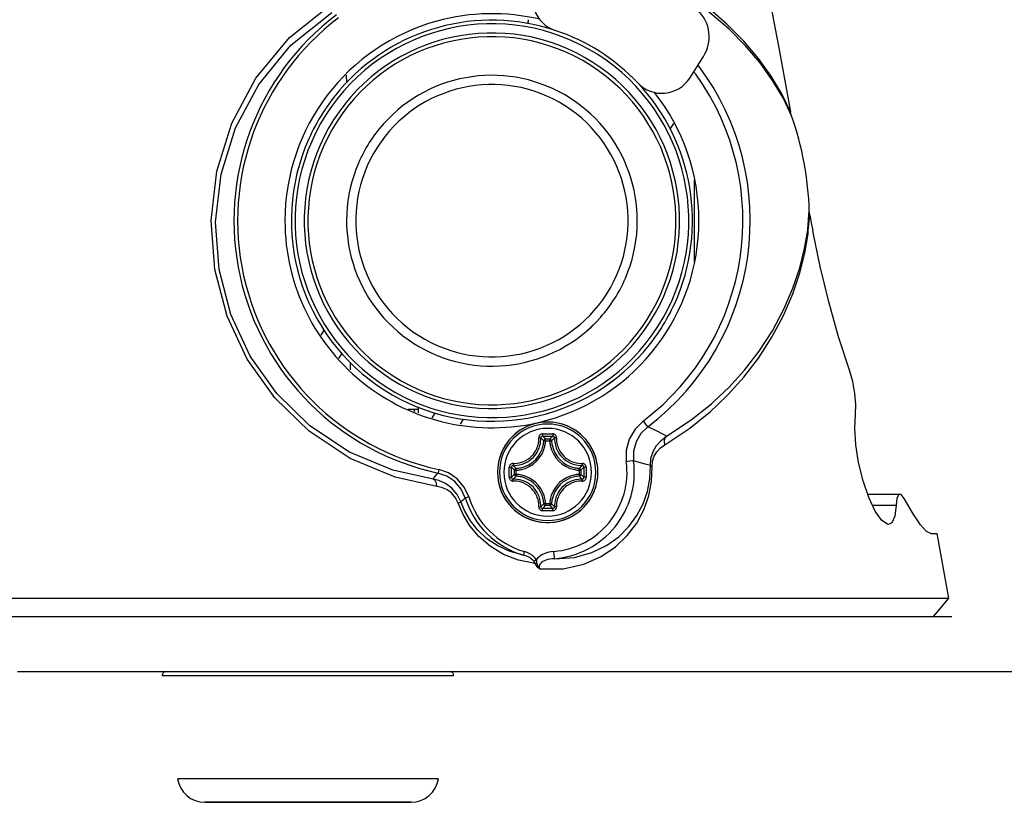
# Model space of a CAD drawing. Extents: x 0 to 297, y 0 to 210.
# Tile 26 of 41: x 246 to 262, y 81 to 94. Entities that reach past the tile are written whole.
import ezdxf
from ezdxf.enums import TextEntityAlignment as Align

# ---------------------------------------------------------------- set-up
doc = ezdxf.new("R2010")
doc.units = 0
doc.header["$LTSCALE"] = 16.335
doc.header["$MEASUREMENT"] = 0
doc.layers.get('0').update_dxf_attribs({"linetype": 'CONTINUOUS'})
doc.styles.get("Standard").update_dxf_attribs({"font": 'txt', "width": 0.7})
doc.dimstyles.get("Standard").update_dxf_attribs({"dimtxt": 0.18, "dimasz": 0.18, "dimexe": 0.18, "dimexo": 0.0625, "dimgap": 0.09, "dimtad": 0, "dimtih": 1, "dimtoh": 1, "dimdec": 4, "dimzin": 0, "dimdsep": 46, "dimtxsty": 'STANDARD', "dimcen": 0.09, "dimadec": 0, "dimazin": 0, "dimtfac": 1, "dimtdec": 4, "dimtofl": 0, "dimtmove": 0, "dimatfit": 3, "dimfxl": 1, "dimtolj": 1, "dimtzin": 0, "dimarcsym": 0})

# ---------------------------------------------------------------- blocks, each defined once
blk = doc.blocks.new('_FILLED')
at = {"color": 0, "linetype": 'ByBlock'}
blk.add_solid([(0, 0), (-1, 0.1429), (-1, -0.1429)], dxfattribs=at)
blk = doc.blocks.new('*D5')
at = {"color": 2, "linetype": 'Continuous'}
for p, q in [((260.727, 102.177), (276.191, 102.177)), ((274.191, 102.177), (274.191, 92.727)), ((274.191, 83.277), (274.191, 92.727)), ((261.177, 83.277), (276.191, 83.277))]:
    blk.add_line(p, q, dxfattribs=at)
at = {"color": 2, "linetype": 'Continuous', "xscale": 3.5, "yscale": 3.5, "zscale": 3.5}
for p, rotation in [((274.191, 102.177), 90), ((274.191, 83.277), 270)]:
    blk.add_blockref('_FILLED', p, dxfattribs=dict(at, rotation=rotation))
at = {"color": 2, "linetype": 'Continuous', "width": 0.75}
blk.add_text('63', height=3.5, rotation=90, dxfattribs=at).set_placement((273.316, 92.727), align=Align.CENTER)

msp = doc.modelspace()

# ---------------------------------------------------------------- linework, layer by layer
at = {"color": 7, "linetype": 'Continuous'}
for p, q in [((256.90214, 92.95295), (257.12466, 93.30224)), ((251.31202, 92.87389), (251.30656, 92.99902)), ((256.58566, 92.12117), (256.64271, 92.21073)), ((256.97716, 91.2923), (256.97716, 89.96101)), ((258.85901, 90.72096), (258.88309, 90.59137)), ((258.88309, 90.59137), (258.90717, 90.46171)), ((250.93833, 88.84012), (250.88824, 88.76149)), ((251.17958, 88.38128), (251.229, 88.45885)), ((251.3646, 88.31664), (251.3646, 88.19626)), ((251.3646, 88.31664), (251.3646, 88.19626)), ((252.40348, 87.55166), (252.31063, 87.55166)), ((252.47716, 87.55166), (252.40348, 87.55166)), ((252.40348, 87.55166), (252.4146, 87.51527)), ((252.47716, 87.59167), (252.47716, 87.49339)), ((252.7471, 87.49171), (252.69877, 87.41584)), ((253.16453, 87.30942), (253.21549, 87.38941)), ((259.8019, 86.17075), (260.32981, 86.17075)), ((260.83093, 85.52666), (260.93912, 85.52666)), ((261.12507, 84.4721), (260.93912, 85.52666)), ((261.12507, 84.4721), (260.93912, 85.52666)), ((248.78973, 84.4721), (248.86473, 84.4721)), ((251.2896, 84.4721), (251.3646, 84.4721)), ((261.00103, 84.32428), (261.12507, 84.4721)), ((261.00103, 84.32428), (261.12507, 84.4721)), ((261.00103, 84.32428), (261.12507, 84.4721)), ((260.87716, 84.17666), (261.00103, 84.32428)), ((260.87716, 84.17666), (261.00103, 84.32428)), ((260.87716, 84.17666), (261.00103, 84.32428)), ((245.787, 84.17666), (246.09341, 84.17666)), ((246.09341, 84.17666), (246.28835, 84.17666)), ((246.28835, 84.17666), (248.90716, 84.17666)), ((248.90716, 84.17666), (249.02716, 84.17666)), ((249.02716, 84.17666), (249.39421, 84.17666)), ((249.39421, 84.17666), (249.43216, 84.17666)), ((249.43216, 84.17666), (249.44716, 84.17666)), ((249.44716, 84.17666), (249.55216, 84.17666)), ((249.55216, 84.17666), (250.07716, 84.17666)), ((250.07716, 84.17666), (250.60216, 84.17666)), ((250.60216, 84.17666), (250.70716, 84.17666)), ((250.70716, 84.17666), (250.72216, 84.17666)), ((250.72216, 84.17666), (251.12716, 84.17666)), ((251.12716, 84.17666), (253.67716, 84.17666)), ((253.67716, 84.17666), (254.5689, 84.17666)), ((254.5689, 84.17666), (254.57716, 84.17666)), ((254.57716, 84.17666), (254.84733, 84.17666)), ((254.84733, 84.17666), (254.8825, 84.17666)), ((254.8825, 84.17666), (254.98734, 84.17666)), ((254.98734, 84.17666), (255.32716, 84.17666)), ((255.32716, 84.17666), (255.36234, 84.17666)), ((255.36234, 84.17666), (255.73734, 84.17666)), ((255.73734, 84.17666), (255.77709, 84.17666)), ((255.77709, 84.17666), (255.807, 84.17666)), ((255.807, 84.17666), (255.84217, 84.17666)), ((255.84217, 84.17666), (256.82716, 84.17666)), ((256.82716, 84.17666), (257.57716, 84.17666)), ((257.57716, 84.17666), (257.62609, 84.17666)), ((257.62609, 84.17666), (258.31559, 84.17666)), ((258.31559, 84.17666), (258.42275, 84.17666)), ((258.42275, 84.17666), (260.87716, 84.17666)), ((260.87716, 84.17666), (261.17696, 84.17666)), ((245.94343, 83.27666), (245.98826, 83.27666)), ((245.98826, 83.27666), (246.01216, 83.27666)), ((246.01216, 83.27666), (248.30233, 83.27666)), ((248.30233, 83.27666), (248.36169, 83.27666)), ((248.36169, 83.27666), (248.63723, 83.27666)), ((248.63723, 83.27666), (250.07716, 83.27666)), ((250.07716, 83.27666), (250.19716, 83.27666)), ((250.19716, 83.27666), (250.22732, 83.27666)), ((250.22732, 83.27666), (250.67716, 83.27666)), ((250.67716, 83.27666), (251.12701, 83.27666)), ((251.12701, 83.27666), (251.15716, 83.27666)), ((251.15716, 83.27666), (251.5171, 83.27666)), ((251.5171, 83.27666), (252.99262, 83.27666)), ((252.99262, 83.27666), (253.05199, 83.27666)), ((253.05199, 83.27666), (254.24725, 83.27666)), ((254.24725, 83.27666), (254.28242, 83.27666)), ((254.28242, 83.27666), (255.32716, 83.27666)), ((255.32716, 83.27666), (255.36234, 83.27666)), ((255.36234, 83.27666), (256.40707, 83.27666)), ((256.40707, 83.27666), (256.44225, 83.27666)), ((256.44225, 83.27666), (261.17696, 83.27666)), ((249.32716, 81.14666), (248.99553, 81.14666)), ((249.33094, 81.14666), (249.32716, 81.14666)), ((249.32716, 81.14666), (249.33094, 81.14666)), ((250.67716, 81.14666), (249.33094, 81.14666)), ((252.02339, 81.14666), (250.67716, 81.14666)), ((252.02716, 81.14666), (252.02339, 81.14666)), ((252.02339, 81.14666), (252.02716, 81.14666)), ((252.3588, 81.14666), (252.02716, 81.14666))]:
    msp.add_line(p, q, dxfattribs=at)
at = {"color": 9, "linetype": 'Continuous'}
for p, q in [((258.56401, 92.33688), (258.53507, 92.39648)), ((258.82661, 90.48408), (258.84673, 90.722)), ((258.83588, 90.46823), (258.85901, 90.72097)), ((258.84673, 90.722), (258.85217, 90.78633)), ((258.82515, 90.47534), (258.82661, 90.48408)), ((258.83082, 90.41302), (258.83588, 90.46823)), ((257.25875, 87.64357), (257.3011, 87.68346)), ((257.23926, 87.51545), (257.35572, 87.6265)), ((254.5525, 87.06904), (254.61992, 87.06904)), ((254.55252, 87.0392), (254.6199, 87.0392)), ((254.04338, 86.49251), (254.04338, 86.55992)), ((254.07322, 86.49252), (254.07322, 86.55991)), ((255.0992, 86.5599), (255.0992, 86.49252)), ((255.12903, 86.55992), (255.12903, 86.49251)), ((254.61992, 85.98339), (254.5525, 85.98339)), ((254.6199, 86.01323), (254.55252, 86.01323)), ((259.87951, 85.99108), (260.26776, 85.99108))]:
    msp.add_line(p, q, dxfattribs=at)
at = {"color": 7, "linetype": 'Continuous'}
for points in [[(258.18236, 94.35708), (258.36391, 93.38262), (258.54645, 92.40201)], [(258.56401, 92.3369), (258.55695, 92.35871), (258.55109, 92.38043), (258.54645, 92.40201)], [(258.85901, 90.72096), (258.85566, 90.74221), (258.85339, 90.76402), (258.85217, 90.78634)], [(259.50705, 88.18828), (259.3302, 88.73444), (259.16839, 89.30291), (259.0263, 89.88236), (258.90717, 90.46171)], [(259.60586, 87.47594), (259.61131, 87.62906), (259.59538, 87.81082), (259.55971, 88.00339), (259.50705, 88.18828)], [(260.14179, 85.67666), (260.12504, 85.67852), (260.03187, 85.74156), (259.92663, 85.8914), (259.8211, 86.11466), (259.72763, 86.38785), (259.65581, 86.68335), (259.61088, 86.97583), (259.59438, 87.24546), (259.60586, 87.47594)], [(260.32855, 86.17075), (260.30977, 86.163), (260.28142, 86.10305), (260.26776, 85.99108)], [(260.39884, 86.09918), (260.35031, 86.16265), (260.32855, 86.17075)], [(260.83093, 85.52666), (260.76178, 85.56198), (260.6655, 85.66912), (260.54365, 85.84851), (260.39884, 86.09918)], [(260.26776, 85.99108), (260.24581, 85.81184), (260.19778, 85.70408), (260.14179, 85.67666)], [(243.67589, 84.4721), (246.60007, 84.4721), (248.78973, 84.4721)], [(248.86473, 84.4721), (249.36625, 84.4721), (251.2896, 84.4721)], [(251.3646, 84.4721), (251.92803, 84.4721), (253.67716, 84.4721)], [(253.67716, 84.4721), (254.24244, 84.4721), (254.57716, 84.4721)], [(254.57716, 84.4721), (256.27065, 84.4721), (256.82716, 84.4721)], [(256.82716, 84.4721), (257.97862, 84.4721), (259.3377, 84.4721), (260.32509, 84.4721), (260.92423, 84.4721), (261.12507, 84.4721)], [(248.99551, 81.14666), (249.00021, 81.14666), (249.03767, 81.14666), (249.11175, 81.14666), (249.22081, 81.14666), (249.32716, 81.14666)], [(249.33094, 81.14666), (249.36239, 81.14666), (249.53335, 81.14666), (249.72985, 81.14666), (249.94752, 81.14666), (250.18148, 81.14666), (250.42652, 81.14666), (250.67716, 81.14666)], [(250.67716, 81.14666), (250.9278, 81.14666), (251.17284, 81.14666), (251.4068, 81.14666), (251.62447, 81.14666), (251.82098, 81.14666), (251.99193, 81.14666), (252.02339, 81.14666)], [(252.02716, 81.14666), (252.13352, 81.14666), (252.24257, 81.14666), (252.31665, 81.14666), (252.35411, 81.14666), (252.35882, 81.14666)]]:
    msp.add_lwpolyline(points, dxfattribs=at)
at = {"color": 9, "linetype": 'Continuous'}
for points in [[(252.78129, 86.29497), (252.10045, 86.44596), (251.3664, 86.75279), (250.69499, 87.19768), (250.13518, 87.74221), (249.68748, 88.37233), (249.35921, 89.07356), (249.15951, 89.83328), (249.10068, 90.62998), (249.19194, 91.43648), (249.43524, 92.21826), (249.82986, 92.9512), (250.37678, 93.61162), (251.06763, 94.16328)], [(258.53507, 92.39648), (258.42303, 92.62716), (258.25317, 92.91326), (258.05061, 93.19808), (257.81304, 93.47969), (257.54022, 93.75326), (257.22797, 94.01722), (257.08464, 94.11803)], [(258.54645, 92.40201), (258.40208, 92.69422), (258.22904, 92.9831), (258.02369, 93.27093), (257.78402, 93.55543), (257.50956, 93.83213), (257.19606, 94.09958), (257.11387, 94.15817)], [(252.71688, 86.41437), (252.06156, 86.55873), (251.35489, 86.85413), (250.70837, 87.28362), (250.16925, 87.80995), (249.73802, 88.41944), (249.42183, 89.09794), (249.22948, 89.83308), (249.1728, 90.60394), (249.26063, 91.38416), (249.4948, 92.14018), (249.87449, 92.84852), (250.4005, 93.48612), (251.06636, 94.01902)], [(257.3011, 87.68346), (257.54236, 87.91072), (257.79639, 88.19101), (258.03374, 88.49876), (258.25109, 88.83445), (258.43723, 89.18342), (258.58532, 89.52805), (258.6964, 89.85888), (258.7754, 90.17611), (258.82515, 90.47534)], [(257.35572, 87.6265), (257.52598, 87.78885), (257.78234, 88.07475), (258.02153, 88.38758), (258.24097, 88.72862), (258.42992, 89.08407), (258.58122, 89.43623), (258.69536, 89.77472), (258.77707, 90.0989), (258.83082, 90.41302)], [(256.49737, 86.97498), (256.90203, 87.2436), (257.23926, 87.51545)], [(256.52479, 87.11687), (256.92528, 87.37844), (257.25875, 87.64357)], [(256.1461, 87.36346), (256.01182, 87.23072), (255.91712, 87.06793), (255.86815, 86.88584), (255.86839, 86.69758)], [(256.2181, 87.26829), (256.20612, 87.28413), (256.18009, 87.31854), (256.1461, 87.36346)], [(256.218, 87.26822), (256.10602, 87.15772), (256.02711, 87.02225), (255.98635, 86.87064), (255.98667, 86.71348)], [(256.52479, 87.11687), (256.45343, 87.15258), (256.38051, 87.1888), (256.30239, 87.22725), (256.218, 87.26822)], [(254.02208, 86.66968), (254.05123, 86.66982), (254.08375, 86.67245), (254.12003, 86.67852), (254.15978, 86.68914), (254.19987, 86.70442), (254.23753, 86.72347), (254.27173, 86.74538), (254.30249, 86.76963), (254.32937, 86.79523), (254.35258, 86.82162), (254.37219, 86.84809), (254.38753, 86.87243), (254.39956, 86.89466), (254.40926, 86.91541), (254.41735, 86.93553), (254.42433, 86.95597), (254.4305, 86.97778), (254.43585, 87.00207), (254.44013, 87.03), (254.4426, 87.06117), (254.44275, 87.09034)], [(254.02558, 86.63861), (254.05664, 86.63874), (254.0913, 86.6415), (254.12997, 86.64793), (254.17234, 86.65922), (254.21508, 86.67547), (254.25525, 86.69576), (254.29171, 86.71911), (254.32451, 86.74495), (254.35316, 86.77224), (254.3779, 86.80038), (254.39881, 86.8286), (254.41515, 86.85456), (254.42796, 86.87826), (254.43828, 86.90038), (254.44689, 86.92183), (254.45433, 86.94362), (254.46087, 86.96688), (254.46656, 86.99277), (254.47109, 87.02254), (254.47369, 87.05576), (254.47381, 87.08684)], [(254.50387, 87.1525), (254.49332, 87.15157), (254.4823, 87.14856), (254.47176, 87.14342), (254.46259, 87.13656), (254.45532, 87.12871), (254.44994, 87.12047), (254.44626, 87.11227), (254.44401, 87.1044), (254.44293, 87.09705), (254.44275, 87.09034)], [(254.44275, 87.09034), (254.45167, 87.09045), (254.4599, 87.0901), (254.46671, 87.08933), (254.47149, 87.08821), (254.47381, 87.08684)], [(254.50458, 87.11719), (254.49496, 87.11574), (254.48626, 87.1114), (254.4794, 87.10461), (254.47512, 87.09612), (254.47381, 87.08684)], [(254.52271, 87.04079), (254.50647, 87.05663), (254.49019, 87.07197), (254.47381, 87.08684)], [(254.50386, 87.1525), (254.50389, 87.14265), (254.50398, 87.13327), (254.50414, 87.12537), (254.50435, 87.11981), (254.50458, 87.11719)], [(254.50387, 87.1525), (254.54491, 87.15258), (254.58621, 87.1526)], [(254.50458, 87.11719), (254.54544, 87.11726), (254.58621, 87.11729)], [(254.5525, 87.06904), (254.53662, 87.08552), (254.52067, 87.10156), (254.50458, 87.11719)], [(254.5525, 87.06904), (254.54373, 87.06763), (254.53566, 87.06366), (254.52907, 87.05745), (254.52463, 87.0496), (254.52271, 87.04079)], [(254.5525, 87.0392), (254.5439, 87.03966), (254.53596, 87.04008), (254.52944, 87.04043), (254.52489, 87.04068), (254.52271, 87.04079)], [(254.5525, 87.0392), (254.5525, 87.04787), (254.5525, 87.0558), (254.5525, 87.06232), (254.5525, 87.06686), (254.5525, 87.06904)], [(254.58621, 87.1526), (254.62751, 87.15258), (254.66854, 87.1525)], [(254.58621, 87.11729), (254.62698, 87.11726), (254.66783, 87.11719)], [(254.61992, 87.06904), (254.63579, 87.08552), (254.65175, 87.10156), (254.66783, 87.11719)], [(254.61992, 87.0392), (254.61992, 87.04787), (254.61992, 87.0558), (254.61992, 87.06232), (254.61992, 87.06686), (254.61992, 87.06904)], [(254.64971, 87.04079), (254.64779, 87.0496), (254.64335, 87.05745), (254.63675, 87.06366), (254.62868, 87.06763), (254.61992, 87.06904)], [(254.61992, 87.0392), (254.62851, 87.03966), (254.63645, 87.04008), (254.64297, 87.04043), (254.64753, 87.04068), (254.64971, 87.04079)], [(254.64971, 87.04079), (254.66594, 87.05663), (254.68223, 87.07197), (254.69861, 87.08684)], [(254.66855, 87.1525), (254.6685, 87.14265), (254.66841, 87.13327), (254.66826, 87.12537), (254.66806, 87.11981), (254.66783, 87.11719)], [(254.69861, 87.08684), (254.6973, 87.09611), (254.69302, 87.1046), (254.68616, 87.11139), (254.67745, 87.11574), (254.66783, 87.11719)], [(254.72966, 87.09034), (254.72941, 87.0979), (254.72799, 87.10622), (254.72504, 87.11513), (254.7202, 87.12432), (254.71313, 87.13334), (254.70366, 87.14146), (254.6923, 87.14769), (254.68017, 87.15137), (254.66854, 87.1525)], [(254.72966, 87.09034), (254.72074, 87.09044), (254.71251, 87.0901), (254.7057, 87.08933), (254.70092, 87.08821), (254.69861, 87.08684)], [(254.69861, 87.08684), (254.69873, 87.05584), (254.70134, 87.02247), (254.70602, 86.99192), (254.71184, 86.96571), (254.71841, 86.94259), (254.72582, 86.92103), (254.73443, 86.89969), (254.7448, 86.87757), (254.7577, 86.85381), (254.77419, 86.82775), (254.7952, 86.79953), (254.82002, 86.77144), (254.84876, 86.74421), (254.88162, 86.71846), (254.91818, 86.69518), (254.95858, 86.67492), (255.00137, 86.6588), (255.04342, 86.64773), (255.08173, 86.64143), (255.11607, 86.63872), (255.14684, 86.63861)], [(254.72966, 87.09034), (254.72981, 87.06124), (254.73229, 87.02993), (254.73672, 87.00127), (254.7422, 86.97668), (254.74839, 86.955), (254.75535, 86.93478), (254.76344, 86.91476), (254.77318, 86.89401), (254.78529, 86.87173), (254.80077, 86.84728), (254.82049, 86.82081), (254.84378, 86.79446), (254.87075, 86.76892), (254.90156, 86.74476), (254.93585, 86.72292), (254.97372, 86.7039), (255.01385, 86.68875), (255.05329, 86.67833), (255.08924, 86.67238), (255.12146, 86.66981), (255.15033, 86.66968)], [(256.26163, 86.63433), (256.27002, 86.75234), (256.30387, 86.86247), (256.35991, 86.9615), (256.43418, 87.04639), (256.52479, 87.11687)], [(256.49737, 86.97498), (256.48892, 87.02837), (256.49851, 87.07796), (256.52479, 87.11687)], [(256.29071, 86.61789), (256.29768, 86.70564), (256.32448, 86.78773), (256.36852, 86.86114), (256.42661, 86.92357), (256.49737, 86.97498)], [(255.98668, 86.71339), (255.967, 86.71076), (255.92423, 86.70504), (255.86839, 86.69758)], [(256.26163, 86.63433), (256.17668, 86.66017), (256.08554, 86.68653), (255.98667, 86.71348)], [(252.81008, 86.57237), (252.80419, 86.54482), (252.79968, 86.52372), (252.7976, 86.51401)], [(253.29952, 86.12562), (253.22512, 86.28525), (253.11134, 86.41896), (252.96787, 86.51686), (252.81008, 86.57237)], [(253.95992, 86.44387), (253.95982, 86.52617), (253.95992, 86.60856)], [(254.02208, 86.66968), (254.01452, 86.66941), (254.0062, 86.66799), (253.9973, 86.66505), (253.9881, 86.66021), (253.97908, 86.65313), (253.97096, 86.64366), (253.96473, 86.63231), (253.96105, 86.62017), (253.95992, 86.60856)], [(253.95992, 86.60856), (253.96977, 86.60858), (253.97915, 86.60848), (253.98705, 86.6083), (253.99261, 86.60808), (253.99524, 86.60784)], [(253.99524, 86.44459), (253.99513, 86.5262), (253.99524, 86.60784)], [(254.02558, 86.63861), (254.01631, 86.63731), (254.00782, 86.63303), (254.00103, 86.62617), (253.99669, 86.61746), (253.99524, 86.60784)], [(254.04338, 86.55992), (254.0269, 86.5758), (254.01086, 86.59176), (253.99524, 86.60784)], [(254.02208, 86.66967), (254.02198, 86.66075), (254.02233, 86.65252), (254.02309, 86.64571), (254.02421, 86.64093), (254.02558, 86.63861)], [(254.07163, 86.58972), (254.05579, 86.60595), (254.04045, 86.62223), (254.02558, 86.63861)], [(254.07163, 86.58972), (254.06286, 86.58781), (254.05502, 86.58339), (254.04882, 86.57685), (254.04482, 86.56879), (254.04338, 86.55992)], [(254.07322, 86.55992), (254.06453, 86.55992), (254.05659, 86.55992), (254.05007, 86.55992), (254.04554, 86.55992), (254.04338, 86.55992)], [(254.07322, 86.55992), (254.07276, 86.5686), (254.07233, 86.57653), (254.07199, 86.58304), (254.07175, 86.58756), (254.07163, 86.58972)], [(254.45295, 84.9546), (254.83734, 84.95217), (255.17611, 85.02679), (255.45832, 85.15143), (255.69275, 85.31031), (255.88474, 85.4938), (256.03819, 85.69616), (256.1555, 85.91405), (256.23693, 86.14372), (256.28145, 86.37537), (256.29071, 86.61789)], [(254.69754, 85.11768), (255.02304, 85.13849), (255.30683, 85.21675), (255.54488, 85.33283), (255.74444, 85.47614), (255.90909, 85.63972), (256.04153, 85.81933), (256.14326, 86.01233), (256.21409, 86.21522), (256.25312, 86.41992), (256.26163, 86.63433)], [(255.0992, 86.55992), (255.09965, 86.56852), (255.10008, 86.57646), (255.10043, 86.58298), (255.10067, 86.58753), (255.10079, 86.58972)], [(255.0992, 86.55992), (255.10787, 86.55992), (255.1158, 86.55992), (255.12231, 86.55992), (255.12685, 86.55992), (255.12903, 86.55992)], [(255.10078, 86.58972), (255.11663, 86.60595), (255.13197, 86.62223), (255.14684, 86.63861)], [(255.12903, 86.55992), (255.12763, 86.56869), (255.12366, 86.57676), (255.11744, 86.58335), (255.10959, 86.5878), (255.10079, 86.58972)], [(255.12903, 86.55992), (255.14551, 86.5758), (255.16155, 86.59176), (255.17718, 86.60784)], [(255.15033, 86.66967), (255.15044, 86.66075), (255.15009, 86.65252), (255.14932, 86.64571), (255.14821, 86.64093), (255.14684, 86.63861)], [(255.17718, 86.60784), (255.17573, 86.61746), (255.17139, 86.62616), (255.1646, 86.63302), (255.15611, 86.6373), (255.14684, 86.63861)], [(255.2125, 86.60856), (255.21156, 86.6191), (255.20855, 86.63012), (255.20341, 86.64066), (255.19655, 86.64984), (255.1887, 86.65711), (255.18047, 86.66248), (255.17226, 86.66616), (255.16439, 86.66841), (255.15705, 86.66949), (255.15033, 86.66968)], [(255.21249, 86.60856), (255.20264, 86.60854), (255.19326, 86.60844), (255.18537, 86.60828), (255.1798, 86.60807), (255.17718, 86.60784)], [(255.17718, 86.60784), (255.17728, 86.5262), (255.17718, 86.44459)], [(255.2125, 86.60856), (255.2126, 86.52618), (255.2125, 86.44387)], [(256.29071, 86.61789), (256.27682, 86.62277), (256.26706, 86.62831), (256.26174, 86.63434)], [(252.71688, 86.41437), (252.74232, 86.4459), (252.76884, 86.47866), (252.7977, 86.51399)], [(253.16916, 86.04555), (253.11165, 86.1635), (253.02298, 86.26855), (252.91787, 86.34484), (252.81328, 86.39096), (252.71688, 86.41437)], [(252.78129, 86.29497), (252.77196, 86.34889), (252.74936, 86.39079), (252.71689, 86.41436)], [(253.24252, 86.10796), (253.17523, 86.25267), (253.0719, 86.37438), (252.94127, 86.46355), (252.7977, 86.51399)], [(253.95992, 86.44387), (253.96977, 86.44388), (253.97915, 86.44399), (253.98705, 86.44415), (253.99261, 86.44436), (253.99524, 86.44459)], [(253.95992, 86.44387), (253.96085, 86.43333), (253.96386, 86.42231), (253.969, 86.41177), (253.97586, 86.40259), (253.98371, 86.39532), (253.99195, 86.38995), (254.00015, 86.38627), (254.00802, 86.38402), (254.01537, 86.38294), (254.02208, 86.38275)], [(254.04338, 86.49251), (254.0269, 86.47663), (254.01086, 86.46067), (253.99524, 86.44459)], [(253.99524, 86.44459), (253.99669, 86.43497), (254.00103, 86.42627), (254.00781, 86.41941), (254.0163, 86.41512), (254.02558, 86.41382)], [(254.02208, 86.38276), (254.02198, 86.39168), (254.02232, 86.39991), (254.02309, 86.40672), (254.02421, 86.4115), (254.02558, 86.41382)], [(254.44275, 85.96209), (254.4426, 85.99122), (254.44012, 86.02252), (254.4357, 86.05116), (254.43022, 86.07575), (254.42403, 86.09743), (254.41707, 86.11765), (254.40897, 86.13766), (254.39924, 86.15842), (254.38712, 86.1807), (254.37164, 86.20515), (254.35193, 86.23161), (254.32863, 86.25797), (254.30167, 86.28351), (254.27085, 86.30767), (254.23655, 86.32951), (254.19868, 86.34854), (254.15854, 86.36368), (254.11911, 86.37411), (254.08317, 86.38005), (254.05095, 86.38262), (254.02208, 86.38275)], [(254.07163, 86.46271), (254.05579, 86.44648), (254.04045, 86.4302), (254.02558, 86.41382)], [(254.47381, 85.96558), (254.47369, 85.99663), (254.47108, 86.02998), (254.4664, 86.06051), (254.46058, 86.08672), (254.454, 86.10984), (254.4466, 86.1314), (254.43798, 86.15273), (254.42761, 86.17486), (254.41471, 86.19862), (254.39823, 86.22468), (254.37722, 86.25289), (254.35239, 86.28099), (254.32365, 86.30822), (254.29079, 86.33398), (254.25422, 86.35725), (254.21382, 86.37751), (254.17102, 86.39363), (254.12898, 86.40471), (254.09067, 86.411), (254.05634, 86.41371), (254.02558, 86.41382)], [(254.04338, 86.49251), (254.04482, 86.48364), (254.04882, 86.47558), (254.05502, 86.46904), (254.06286, 86.46462), (254.07163, 86.46271)], [(254.07322, 86.49251), (254.06453, 86.49251), (254.05659, 86.49251), (254.05007, 86.49251), (254.04554, 86.49251), (254.04338, 86.49251)], [(254.07322, 86.49251), (254.07276, 86.48383), (254.07233, 86.4759), (254.07199, 86.46939), (254.07175, 86.46486), (254.07163, 86.46271)], [(255.14684, 86.41382), (255.11578, 86.41369), (255.08112, 86.41093), (255.04245, 86.4045), (255.00008, 86.39321), (254.95733, 86.37696), (254.91717, 86.35667), (254.8807, 86.33332), (254.8479, 86.30748), (254.81925, 86.28019), (254.79451, 86.25205), (254.77361, 86.22383), (254.75726, 86.19787), (254.74446, 86.17417), (254.73413, 86.15204), (254.72552, 86.1306), (254.71809, 86.10881), (254.71154, 86.08555), (254.70586, 86.05966), (254.70133, 86.02989), (254.69873, 85.99667), (254.69861, 85.96558)], [(255.15033, 86.38275), (255.12119, 86.38261), (255.08866, 86.37998), (255.05238, 86.37391), (255.01264, 86.36329), (254.97255, 86.34801), (254.93489, 86.32896), (254.90069, 86.30705), (254.86993, 86.2828), (254.84305, 86.2572), (254.81984, 86.23081), (254.80022, 86.20434), (254.78488, 86.17999), (254.77286, 86.15777), (254.76316, 86.13702), (254.75507, 86.1169), (254.74808, 86.09646), (254.74192, 86.07465), (254.73656, 86.05036), (254.73229, 86.02243), (254.72981, 85.99126), (254.72967, 85.96209)], [(255.0992, 86.49251), (255.10789, 86.49251), (255.11583, 86.49251), (255.12234, 86.49251), (255.12688, 86.49251), (255.12903, 86.49251)], [(255.0992, 86.49251), (255.09966, 86.48383), (255.10008, 86.4759), (255.10043, 86.46939), (255.10067, 86.46486), (255.10079, 86.46271)], [(255.10078, 86.46271), (255.11663, 86.44648), (255.13197, 86.4302), (255.14684, 86.41382)], [(255.10079, 86.46271), (255.10956, 86.46462), (255.1174, 86.46904), (255.1236, 86.47558), (255.12759, 86.48364), (255.12903, 86.49251)], [(255.12903, 86.49251), (255.14551, 86.47663), (255.16155, 86.46067), (255.17718, 86.44459)], [(255.14684, 86.41382), (255.15611, 86.41512), (255.16459, 86.4194), (255.17138, 86.42626), (255.17573, 86.43497), (255.17718, 86.44459)], [(255.15033, 86.38276), (255.15044, 86.39168), (255.15009, 86.39991), (255.14932, 86.40672), (255.14821, 86.4115), (255.14684, 86.41382)], [(255.15033, 86.38275), (255.1579, 86.38302), (255.16621, 86.38444), (255.17512, 86.38738), (255.18432, 86.39222), (255.19333, 86.3993), (255.20145, 86.40877), (255.20768, 86.42012), (255.21136, 86.43226), (255.2125, 86.44387)], [(255.21249, 86.44387), (255.20264, 86.44385), (255.19326, 86.44395), (255.18537, 86.44413), (255.1798, 86.44435), (255.17718, 86.44459)], [(253.12726, 86.02411), (253.08367, 86.11208), (253.01577, 86.1901), (252.93552, 86.24579), (252.85537, 86.27886), (252.78129, 86.29497)], [(253.16916, 86.04555), (253.19212, 86.06563), (253.21654, 86.08622), (253.24252, 86.10796)], [(253.29952, 86.12562), (253.27262, 86.11724), (253.25202, 86.11083), (253.24254, 86.10788)], [(253.12726, 86.02411), (253.14821, 86.03352), (253.16238, 86.04093), (253.16897, 86.04593)], [(254.38268, 85.04066), (254.11226, 85.09215), (253.86703, 85.1873), (253.64965, 85.31915), (253.46563, 85.47856), (253.31762, 85.65567), (253.20563, 85.84058), (253.12726, 86.02411)], [(254.19055, 85.1757), (253.97234, 85.23347), (253.77263, 85.32457), (253.5964, 85.443), (253.44718, 85.58175), (253.32663, 85.73334), (253.23456, 85.89035), (253.16916, 86.04555)], [(254.44275, 85.96209), (254.45167, 85.96198), (254.4599, 85.96233), (254.46671, 85.9631), (254.47149, 85.96422), (254.47381, 85.96559)], [(254.44275, 85.96209), (254.44301, 85.95453), (254.44443, 85.94621), (254.44737, 85.9373), (254.45221, 85.92811), (254.45929, 85.91909), (254.46876, 85.91097), (254.48011, 85.90474), (254.49225, 85.90106), (254.50387, 85.89993)], [(254.52271, 86.01164), (254.50648, 85.9958), (254.49019, 85.98046), (254.47381, 85.96558)], [(254.47381, 85.96559), (254.47512, 85.95632), (254.4794, 85.94783), (254.48625, 85.94104), (254.49496, 85.93669), (254.50458, 85.93524)], [(254.50386, 85.89993), (254.5039, 85.90978), (254.50399, 85.91916), (254.50415, 85.92706), (254.50435, 85.93262), (254.50458, 85.93524)], [(254.58621, 85.89982), (254.54491, 85.89985), (254.50387, 85.89993)], [(254.5525, 85.98339), (254.53662, 85.96691), (254.52067, 85.95087), (254.50458, 85.93524)], [(254.58621, 85.93514), (254.54544, 85.93517), (254.50458, 85.93524)], [(254.5525, 86.01323), (254.54382, 86.01276), (254.53589, 86.01234), (254.52938, 86.01199), (254.52486, 86.01175), (254.52271, 86.01164)], [(254.52271, 86.01164), (254.52461, 86.00286), (254.52904, 85.99502), (254.53557, 85.98883), (254.54364, 85.98483), (254.5525, 85.98339)], [(254.5525, 86.01323), (254.5525, 86.00454), (254.5525, 85.99659), (254.5525, 85.99008), (254.5525, 85.98555), (254.5525, 85.98339)], [(254.66783, 85.93524), (254.62698, 85.93517), (254.58621, 85.93514)], [(254.66854, 85.89993), (254.62751, 85.89985), (254.58621, 85.89982)], [(254.61992, 86.01323), (254.62851, 86.01277), (254.63645, 86.01234), (254.64297, 86.012), (254.64753, 86.01175), (254.64971, 86.01164)], [(254.61992, 86.01323), (254.61992, 86.00456), (254.61992, 85.99662), (254.61992, 85.99011), (254.61992, 85.98557), (254.61992, 85.98339)], [(254.61992, 85.98339), (254.62868, 85.9848), (254.63675, 85.98876), (254.64335, 85.99498), (254.64779, 86.00283), (254.64971, 86.01164)], [(254.61992, 85.98339), (254.63579, 85.96691), (254.65175, 85.95087), (254.66783, 85.93524)], [(254.64971, 86.01164), (254.66594, 85.9958), (254.68223, 85.98046), (254.69861, 85.96558)], [(254.66783, 85.93524), (254.67745, 85.93669), (254.68616, 85.94103), (254.69301, 85.94782), (254.6973, 85.95631), (254.69861, 85.96559)], [(254.66855, 85.89993), (254.66853, 85.90978), (254.66844, 85.91916), (254.66827, 85.92706), (254.66806, 85.93262), (254.66783, 85.93524)], [(254.66854, 85.89993), (254.67909, 85.90086), (254.69011, 85.90387), (254.70065, 85.90901), (254.70983, 85.91587), (254.7171, 85.92372), (254.72248, 85.93196), (254.72616, 85.94016), (254.7284, 85.94803), (254.72948, 85.95538), (254.72967, 85.96209)], [(254.72966, 85.96209), (254.72074, 85.96198), (254.71251, 85.96233), (254.7057, 85.9631), (254.70092, 85.96422), (254.69861, 85.96559)], [(254.20733, 85.23296), (254.19941, 85.20593), (254.19334, 85.18523), (254.19055, 85.1757)], [(254.3598, 85.07499), (254.34433, 85.0937), (254.32407, 85.11218), (254.2986, 85.13015), (254.26777, 85.14712), (254.23168, 85.16249), (254.19055, 85.17569)], [(254.4005, 85.09816), (254.38275, 85.12416), (254.35966, 85.1494), (254.3306, 85.1737), (254.29542, 85.19631), (254.25425, 85.21635), (254.20733, 85.23296)], [(254.40032, 85.09843), (254.38505, 85.0896), (254.37113, 85.08155), (254.3598, 85.07499)], [(254.41166, 85.05823), (254.40846, 85.07236), (254.4046, 85.08588), (254.40043, 85.09807)], [(254.68813, 85.23664), (254.64348, 85.23122), (254.60237, 85.22272), (254.56495, 85.21173), (254.53118, 85.19869), (254.50065, 85.18384), (254.47276, 85.16705), (254.44688, 85.14784), (254.42264, 85.12533), (254.4005, 85.09816)], [(254.69755, 85.11766), (254.65671, 85.11442), (254.61974, 85.10902), (254.58681, 85.10188), (254.55775, 85.09331), (254.53187, 85.08332), (254.50839, 85.0715), (254.48688, 85.05706), (254.46775, 85.03875), (254.45302, 85.01498), (254.44702, 84.98576), (254.45295, 84.9546)], [(254.69753, 85.11768), (254.69597, 85.13747), (254.69257, 85.18048), (254.68813, 85.23664)], [(254.38268, 85.04066), (254.37536, 85.05214), (254.36758, 85.06376), (254.3598, 85.07499)], [(254.41166, 85.05823), (254.40073, 85.05234), (254.39091, 85.04639), (254.38268, 85.04066)], [(254.45295, 84.9546), (254.42715, 84.97603), (254.40345, 85.0044), (254.38268, 85.04066)], [(254.45295, 84.9546), (254.43396, 84.98853), (254.42084, 85.02253), (254.41166, 85.05823)], [(250.67716, 83.20788), (250.35379, 83.20788), (250.03644, 83.20788), (249.73103, 83.20788), (249.44324, 83.20788), (249.17844, 83.20788), (248.94155, 83.20788), (248.737, 83.20788), (248.56859, 83.20788), (248.43945, 83.20788), (248.352, 83.20788), (248.30787, 83.20788), (248.30233, 83.20788)], [(253.05199, 83.20788), (253.04645, 83.20788), (253.00232, 83.20788), (252.91487, 83.20788), (252.78574, 83.20788), (252.61732, 83.20788), (252.41277, 83.20788), (252.17589, 83.20788), (251.91108, 83.20788), (251.6233, 83.20788), (251.31788, 83.20788), (251.00053, 83.20788), (250.67716, 83.20788)], [(250.67716, 81.53082), (250.37448, 81.53082), (250.07797, 81.53082), (249.79365, 81.53082), (249.52732, 81.53082), (249.2844, 81.53082), (249.06982, 81.53082), (248.88797, 81.53082), (248.74254, 81.53082), (248.6365, 81.53082), (248.572, 81.53082), (248.55035, 81.53082)], [(252.80397, 81.53082), (252.78233, 81.53082), (252.71782, 81.53082), (252.61178, 81.53082), (252.46635, 81.53082), (252.2845, 81.53082), (252.06993, 81.53082), (251.827, 81.53082), (251.56067, 81.53082), (251.27635, 81.53082), (250.97984, 81.53082), (250.67716, 81.53082)]]:
    msp.add_lwpolyline(points, dxfattribs=at)
at = {"color": 7, "linetype": 'Continuous'}
for centre, radius, start, end in [((254.878, 94.24247), 0.54, 147.5, 251.628327), ((253.67716, 90.62666), 3.375, 76.584295, 105.437611), ((256.61862, 93.62462), 0.6, 327.5, 45.545031), ((253.67716, 90.62666), 3.375, 105.437611, 180), ((253.67716, 90.62666), 3.27, 71.626906, 139.327146), ((253.67716, 90.62666), 3.27, 71.627217, 139.324731), ((254.24588, 93.87728), 0.03, 260.076135, 60.630707), ((253.67716, 90.62666), 3, 327.5, 147.5), ((253.67716, 90.62666), 3.27, 43.371673, 71.628327), ((253.67716, 90.62666), 2.37, 336.74229, 138.25771), ((253.67716, 90.62666), 2.37, 336.744191, 138.255809), ((256.4467, 93.24309), 0.54, 223.371673, 327.5), ((253.67716, 90.62666), 3.27, 335.672854, 43.373094), ((253.67716, 90.62666), 3.27, 335.675268, 43.372783), ((253.67716, 90.62666), 3.27, 139.324731, 147.5), ((253.67716, 90.62666), 3.27, 139.327146, 147.5), ((253.67716, 90.62666), 3.375, 0, 38.373499), ((253.67716, 90.62666), 3.27, 147.5, 155.882019), ((253.67716, 90.62666), 3.27, 147.5, 155.880724), ((253.67716, 90.62666), 5.17747, 1.767431, 19.288402), ((253.67716, 90.62666), 3, 147.5, 327.5), ((253.67716, 90.62666), 2.37, 138.255809, 147.5), ((253.67716, 90.62666), 2.37, 138.25771, 147.5), ((253.67716, 90.62666), 3.27, 155.880724, 319.119275), ((253.67716, 90.62666), 3.27, 155.882019, 319.11798), ((253.67716, 90.62666), 2.37, 147.5, 156.744191), ((253.67716, 90.62666), 2.37, 147.5, 156.74229), ((253.67716, 90.62666), 2.37, 156.74229, 318.25771), ((253.67716, 90.62666), 2.37, 156.744191, 318.255809), ((253.67716, 90.62666), 3.375, 180, 285.437611), ((253.67716, 90.62666), 3.375, 285.437611, 0), ((253.67716, 90.62666), 2.37, 327.5, 336.744191), ((253.67716, 90.62666), 2.37, 327.5, 336.74229), ((253.67716, 90.62666), 2.37, 318.255809, 327.5), ((253.67716, 90.62666), 2.37, 318.25771, 327.5), ((253.67716, 90.62666), 3.27, 327.5, 335.675268), ((253.67716, 90.62666), 3.27, 327.5, 335.672854), ((253.67716, 90.62666), 3.27, 319.11798, 327.5), ((253.67716, 90.62666), 3.27, 319.119275, 327.5), ((254.58621, 86.52621), 0.81952, 90, 270), ((254.58621, 86.52621), 0.81952, 270, 90), ((248.36169, 83.21666), 0.06, 90, 188.412345), ((252.99264, 83.21666), 0.06, 351.587655, 90), ((248.99551, 81.59666), 0.45, 188.412345, 270), ((252.35882, 81.59666), 0.45, 270, 351.587655)]:
    msp.add_arc(centre, radius, start, end, dxfattribs=at)
at = {"color": 9, "linetype": 'Continuous'}
for centre, radius, start, end in [((253.67716, 90.62666), 4.20565, 127.07416, 257.929512), ((253.67716, 90.62666), 4.14598, 127.071858, 257.928142), ((253.67716, 90.62666), 3.21, 327.5, 147.5), ((253.67716, 90.62666), 3.06, 327.5, 147.5), ((253.67716, 90.62666), 4.21129, 307.109495, 36.999195), ((253.67716, 90.62666), 4.09195, 307.11118, 35.717912), ((253.67716, 90.62666), 4.09195, 35.717912, 36.362), ((253.67716, 90.62666), 2.22, 327.5, 147.5), ((253.67716, 90.62666), 3.21, 147.5, 327.5), ((253.67716, 90.62666), 3.06, 147.5, 327.5), ((253.67716, 90.62666), 2.22, 147.5, 327.5), ((254.58621, 86.52621), 0.81929, 92.150739, 267.848772), ((254.58621, 86.52621), 0.81929, 90, 92.150739), ((254.58621, 86.52621), 0.81929, 87.848772, 90), ((254.58621, 86.52621), 0.81929, 272.150739, 87.848772), ((254.58621, 86.52621), 0.78612, 90, 270), ((254.58621, 86.52621), 0.71524, 90, 270), ((254.58621, 86.52621), 0.78612, 270, 90), ((254.58621, 86.52621), 0.71524, 270, 90), ((254.04621, 87.06621), 0.47718, 348.079386, 356.945738), ((254.04621, 87.06621), 0.50701, 349.228423, 356.946114), ((255.12621, 87.06621), 0.50701, 183.05389, 191.239504), ((255.12621, 87.06621), 0.47718, 183.054262, 192.14512), ((254.04621, 87.06621), 0.50701, 281.119559, 349.228423), ((254.04621, 87.06621), 0.47718, 282.555705, 348.079386), ((255.12621, 87.06621), 0.50701, 191.239504, 258.704284), ((255.12621, 87.06621), 0.47718, 192.14512, 257.652197), ((254.58621, 86.52621), 1.29359, 274.519173, 7.612424), ((254.58621, 86.52621), 1.41293, 274.519502, 7.616041), ((254.04621, 87.06621), 0.47718, 273.054262, 282.555705), ((254.04621, 87.06621), 0.50701, 273.053897, 281.119559), ((255.12621, 87.06621), 0.47718, 257.652197, 266.945737), ((255.12621, 87.06621), 0.50701, 258.704284, 266.946108), ((254.04621, 85.98621), 0.47718, 78.396719, 86.945737), ((254.04621, 85.98621), 0.50701, 79.523465, 86.946113), ((254.04621, 85.98621), 0.50701, 70.205865, 79.523465), ((254.04621, 85.98621), 0.47718, 70.195913, 78.396719), ((254.04621, 85.98621), 0.47718, 12.543829, 70.195913), ((254.04621, 85.98621), 0.50701, 11.239312, 70.205865), ((255.12621, 85.98621), 0.50701, 109.800007, 169.063096), ((255.12621, 85.98621), 0.47718, 102.207103, 167.498495), ((255.12621, 85.98621), 0.50701, 100.485991, 109.800007), ((255.12621, 85.98621), 0.47718, 93.05422, 102.207103), ((255.12621, 85.98621), 0.50701, 93.053896, 100.485991), ((254.58621, 86.52621), 1.40728, 197.29008, 253.671097), ((254.58621, 86.52621), 1.34761, 197.293422, 253.671192), ((254.04621, 85.98621), 0.47718, 3.05422, 12.543829), ((254.04621, 85.98621), 0.50701, 3.053897, 11.239312), ((255.12621, 85.98621), 0.50701, 169.063096, 176.946114), ((255.12621, 85.98621), 0.47718, 167.498495, 176.945776), ((254.58621, 86.52621), 0.81929, 267.848772, 270), ((254.58621, 86.52621), 0.81929, 270, 272.150739)]:
    msp.add_arc(centre, radius, start, end, dxfattribs=at)

# ---------------------------------------------------------------- dimensions: what is measured, and where the dimension line sits
at = {"color": 2, "linetype": 'Continuous'}
dim = msp.add_linear_dim(base=(274.19084, 102.17666), p1=(261.17716, 83.27666), p2=(260.72716, 102.17666), angle=90, dimstyle='Standard', dxfattribs=at)
dim.commit()
dim.dimension.update_dxf_attribs({"geometry": '*D5', "text_midpoint": (272.74204, 90.37992), "dimtype": 128})

doc.saveas('drawing.dxf')
